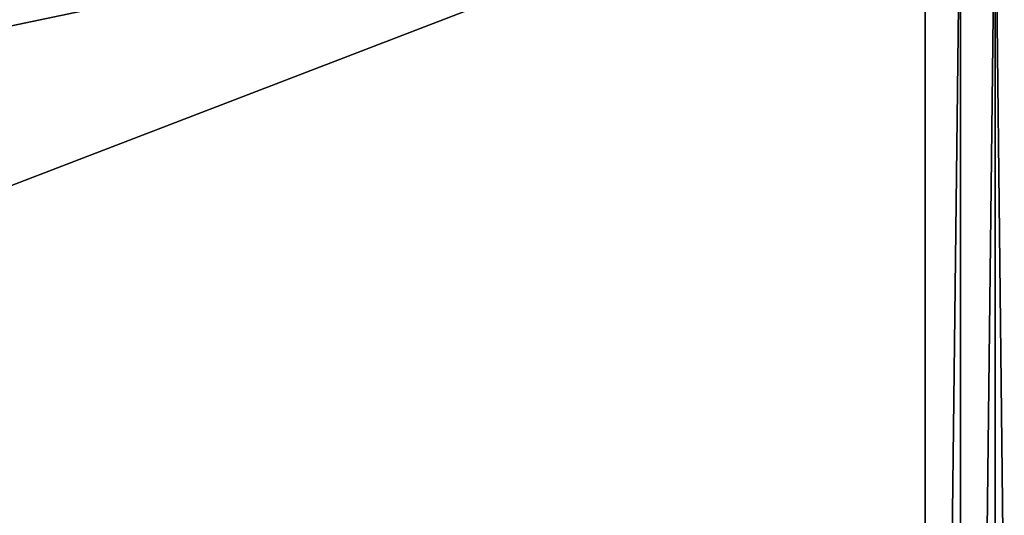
# Model space of a CAD drawing. Header units: millimetres. Extents: x -95 to 95, y -21 to 21.
# Tile 80 of 89: x 77.53 to 88.43, y 9 to 14.49. Entities that reach past the tile are written whole.
import ezdxf

# ---------------------------------------------------------------- set-up
doc = ezdxf.new("R2010")
doc.units = ezdxf.units.MM
doc.header["$LTSCALE"] = 135.540879
doc.layers.add('19', color=7, linetype='CONTINUOUS')
doc.layers.add('2', color=7, linetype='CONTINUOUS')

msp = doc.modelspace()

# ---------------------------------------------------------------- linework, layer by layer
at = {"layer": '19', "color": 7, "linetype": 'Continuous', "true_color": 0xe0f2ff}
for points in [[(1.5, 16.549, 110), (87.549, 16.549, 110), (1.5, 1.496, 110), (1.5, 16.549, 110)], [(1.5, -16.549, 110), (1.5, -1.496, 110), (87.549, 16.549, 110), (1.5, -16.549, 110)], [(87.549, 16.549, 110), (1.5, -1.496, 110), (1.5, 1.496, 110), (87.549, 16.549, 110)], [(87.549, -16.549, 110), (1.5, -16.549, 110), (87.549, 16.549, 110), (87.549, -16.549, 110)], [(87.94, 16.523, 110), (87.549, -16.549, 110), (87.549, 16.549, 110), (87.94, 16.523, 110)], [(87.94, -16.523, 110), (87.549, -16.549, 110), (87.94, 16.523, 110), (87.94, -16.523, 110)], [(88.325, 16.447, 110), (87.94, -16.523, 110), (87.94, 16.523, 110), (88.325, 16.447, 110)], [(88.325, -16.447, 110), (87.94, -16.523, 110), (88.325, 16.447, 110), (88.325, -16.447, 110)], [(88.697, 16.32, 110), (88.5, 0.502, 110), (88.325, 16.447, 110), (88.697, 16.32, 110)], [(88.5, 0.502, 110), (88.325, -16.447, 110), (88.325, 16.447, 110), (88.5, 0.502, 110)]]:
    msp.add_3dface(points, dxfattribs=at)
at = {"layer": '2', "color": 7, "linetype": 'Continuous', "true_color": 0xe0f2ff}
for points in [[(94, -20, 112.5), (94, 20, 112.5), (-94, 20, 112.5), (94, -20, 112.5)], [(-94, -20, 112.5), (94, -20, 112.5), (-94, 20, 112.5), (-94, -20, 112.5)]]:
    msp.add_3dface(points, dxfattribs=at)

doc.saveas('drawing.dxf')
